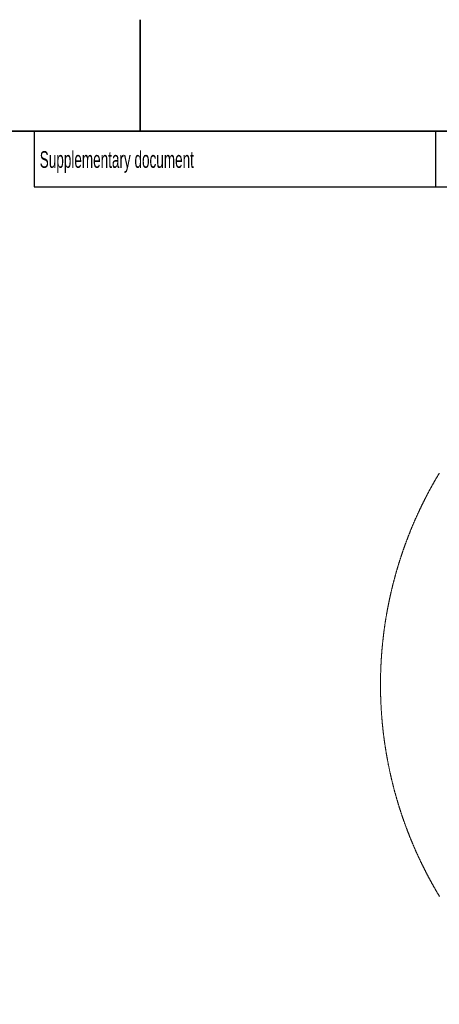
# Model space of a CAD drawing. Header units: millimetres. Extents: x 0 to 12118, y 0 to 8400.
# Tile 122 of 128: x 8734 to 9487, y 6633 to 8400. Entities that reach past the tile are written whole.
import ezdxf

# ---------------------------------------------------------------- set-up
doc = ezdxf.new("R2010")
doc.units = ezdxf.units.MM
doc.header["$LTSCALE"] = 20
doc.styles.add('SLDTEXTSTYLE0', font='TXT', dxfattribs={"width": 0.605})
doc.dimstyles.new('SLDDIMSTYLE11', dxfattribs={"dimtxt": 70, "dimasz": 70, "dimexe": 0, "dimexo": 0.0625, "dimgap": 17.5, "dimtad": 1, "dimdec": 1, "dimlfac": 0.5, "dimrnd": 1e-09, "dimzin": 12, "dimdsep": 46, "dimtxsty": 'SLDTEXTSTYLE0', "dimsah": 1, "dimcen": 0.09, "dimadec": 0, "dimazin": 3, "dimtfac": 1, "dimtofl": 0, "dimtmove": 0, "dimatfit": 3, "dimfxl": 1, "dimfrac": 2, "dimtolj": 1, "dimtzin": 12, "dimarcsym": 0})

# ---------------------------------------------------------------- blocks, each defined once
blk = doc.blocks.new('SW_SYMBOL_HOLE_DEPTH')
at = {"color": 0, "linetype": 'Continuous', "lineweight": 18}
for p, q in [((0, 17500), (16000, 17500)), ((8000, 17500), (8000, 1500)), ((2000, 11100), (8000, 1500)), ((14000, 11100), (8000, 1500))]:
    blk.add_line(p, q, dxfattribs=at)
blk = doc.blocks.new('_D_78')
at = {"color": 7, "linetype": 'Continuous', "lineweight": 0}
for p, q in [((10219.4, 7338.1), (10219.4, 6161.3)), ((9799.4, 7007.2), (9799.4, 6161.3)), ((9799.4, 6191.3), (9073.2, 6191.3)), ((10219.4, 6191.3), (9799.4, 6191.3))]:
    blk.add_line(p, q, dxfattribs=at)
at = {"color": 7, "linetype": 'Continuous', "lineweight": 18}
for points in [[(9799.4, 6191.3), (9869.4, 6181.3), (9869.4, 6201.3)], [(10219.4, 6191.3), (10149.4, 6201.3), (10149.4, 6181.3)]]:
    blk.add_solid(points, dxfattribs=at)
at = {"color": 7, "linetype": 'Continuous', "lineweight": 18, "xscale": 0.0045117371, "yscale": 0.0045117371, "zscale": 0.0045117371, "rotation": 360}
blk.add_blockref('SW_SYMBOL_HOLE_DEPTH', (9479.4, 6201.4), dxfattribs=at)
at = {"color": 7, "linetype": 'Continuous', "lineweight": 18, "char_height": 70, "attachment_point": 1, "style": 'SLDTEXTSTYLE0'}
for s, insert in [('210', (9073.2, 6281.7)), ('(M12', (9259.9, 6281.7)), ('19)', (9576.1, 6281.7))]:
    blk.add_mtext(s, dxfattribs=dict(at, insert=insert))

msp = doc.modelspace()

# ---------------------------------------------------------------- linework, layer by layer
at = {"color": 7, "linetype": 'Continuous', "lineweight": 35}
for p, q in [((8950, 8200), (8950, 8400)), ((11720, 8200), (400, 8200))]:
    msp.add_line(p, q, dxfattribs=at)
at = {"color": 7, "linetype": 'Continuous', "lineweight": 25}
for p, q in [((8760, 8200), (8760, 8100)), ((9480, 8200), (9480, 8100)), ((8760, 8100), (11720, 8100))]:
    msp.add_line(p, q, dxfattribs=at)
at = {"color": 7, "linetype": 'Continuous', "lineweight": 18, "flags": 128}
msp.add_lwpolyline([(9487.096768, 7586.413755), (9486.701112, 7585.756912), (9486.306172, 7585.099831), (9485.911887, 7584.442034), (9485.518258, 7583.783998), (9485.125344, 7583.125486), (9484.733146, 7582.466736), (9484.341603, 7581.807508), (9483.950775, 7581.147804), (9483.560603, 7580.487623), (9483.171147, 7579.827204), (9482.782345, 7579.166307), (9482.39426, 7578.504934), (9482.006829, 7577.843084), (9481.620174, 7577.180996), (9481.234115, 7576.518431), (9480.84883, 7575.855627), (9480.464142, 7575.192347), (9480.080228, 7574.528589), (9479.696971, 7573.864355), (9479.314428, 7573.199882), (9478.932541, 7572.534933), (9478.551369, 7571.869507), (9478.170913, 7571.203842), (9477.791112, 7570.537701), (9477.412027, 7569.871082), (9477.033656, 7569.204225), (9476.655942, 7568.536892), (9476.278942, 7567.86932), (9475.902658, 7567.201271), (9475.52703, 7566.532745), (9475.152176, 7565.863743), (9474.777918, 7565.194502), (9474.404436, 7564.524784), (9474.031609, 7563.854828), (9473.659497, 7563.184395), (9473.2881, 7562.513485), (9472.917419, 7561.842337), (9472.547393, 7561.170711), (9472.178083, 7560.498848), (9471.809488, 7559.826269), (9471.441548, 7559.15369), (9471.074324, 7558.480396), (9470.707875, 7557.806864), (9470.342022, 7557.133093), (9469.976943, 7556.458845), (9469.61258, 7555.784121), (9469.248872, 7555.108919), (9468.88588, 7554.433718), (9468.523603, 7553.757801), (9468.162041, 7553.081646), (9467.801195, 7552.405014), (9467.441004, 7551.728144), (9467.081528, 7551.050796), (9466.722828, 7550.373211), (9466.364782, 7549.695148), (9466.007453, 7549.016609), (9465.650778, 7548.337831), (9465.294879, 7547.658577), (9464.939695, 7546.979084), (9464.585167, 7546.299114), (9464.231413, 7545.618906), (9463.878315, 7544.938221), (9463.525932, 7544.257297), (9463.174265, 7543.575897), (9462.823313, 7542.89402), (9462.473076, 7542.211904), (9462.123554, 7541.52955), (9461.774748, 7540.84672), (9461.426657, 7540.163412), (9461.079281, 7539.479866), (9460.73262, 7538.795843), (9460.386615, 7538.111582), (9460.041385, 7537.426844), (9459.69687, 7536.741867), (9459.353071, 7536.056414), (9459.009927, 7535.370722), (9458.667558, 7534.684792), (9458.325904, 7533.998146), (9457.984965, 7533.3115), (9457.644683, 7532.624378), (9457.305174, 7531.936779), (9456.966382, 7531.248941), (9456.628304, 7530.560627), (9456.290942, 7529.872074), (9455.954295, 7529.183044), (9455.618363, 7528.493776), (9455.283147, 7527.80427), (9454.948645, 7527.114286), (9454.614919, 7526.423826), (9454.281848, 7525.733128), (9453.949552, 7525.04219), (9453.617912, 7524.350777), (9453.287047, 7523.659124), (9452.956896, 7522.966995), (9452.627462, 7522.274628), (9452.298742, 7521.581783), (9451.970738, 7520.8887), (9451.643448, 7520.195379), (9451.316875, 7519.501581), (9450.991076, 7518.807545), (9450.665992, 7518.113031), (9450.341623, 7517.41828), (9450.01797, 7516.723051), (9449.695032, 7516.027584), (9449.37281, 7515.331879), (9449.051362, 7514.635696), (9448.730629, 7513.939276), (9448.410612, 7513.242378), (9448.09131, 7512.545242), (9447.772723, 7511.847868), (9447.454911, 7511.150017), (9447.137814, 7510.451927), (9446.821433, 7509.753361), (9446.505767, 7509.054556), (9446.190816, 7508.355513), (9445.876639, 7507.655992), (9445.563179, 7506.956234), (9445.250433, 7506.255999), (9444.938462, 7505.555763), (9444.627147, 7504.854813), (9444.316667, 7504.153862), (9444.006842, 7503.452434), (9443.697732, 7502.750769), (9443.389397, 7502.048626), (9443.081778, 7501.346245), (9442.774933, 7500.643625), (9442.468804, 7499.940529), (9442.163389, 7499.237194), (9441.85869, 7498.533621), (9441.554766, 7497.829571), (9441.251557, 7497.125282), (9440.949064, 7496.420755), (9440.647345, 7495.715752), (9440.346342, 7495.010509), (9440.046054, 7494.305029), (9439.74654, 7493.599071), (9439.447742, 7492.892876), (9439.149659, 7492.186441), (9438.852351, 7491.479769), (9438.555759, 7490.772619), (9438.259941, 7490.065231), (9437.964838, 7489.357367), (9437.670451, 7488.649502), (9437.376838, 7487.94116), (9437.083941, 7487.232342), (9436.791819, 7486.523523), (9436.500412, 7485.814228), (9436.20972, 7485.104694), (9435.919803, 7484.394684), (9435.630601, 7483.684673), (9435.342174, 7482.974186), (9435.054463, 7482.26346), (9434.767466, 7481.552257), (9434.481245, 7480.841055), (9434.195798, 7480.129375), (9433.911067, 7479.417458), (9433.627051, 7478.705063), (9433.343809, 7477.992668), (9433.061283, 7477.279797), (9432.779532, 7476.566687), (9432.498496, 7475.8531), (9432.218235, 7475.139513), (9431.938689, 7474.425449), (9431.659918, 7473.711147), (9431.381863, 7472.996607), (9431.104582, 7472.281589), (9430.828076, 7471.566334), (9430.552226, 7470.851078), (9430.27721, 7470.135345), (9430.002909, 7469.419136), (9429.729324, 7468.702927), (9429.456514, 7467.98624), (9429.184418, 7467.269316), (9428.913158, 7466.552153), (9428.642553, 7465.834751), (9428.372722, 7465.116873), (9428.103667, 7464.398994), (9427.835327, 7463.680639), (9427.567762, 7462.962046), (9427.300971, 7462.243214), (9427.034896, 7461.524143), (9426.769536, 7460.804596), (9426.505011, 7460.085049), (9426.241141, 7459.365025), (9425.978106, 7458.644762), (9425.715786, 7457.924261), (9425.45424, 7457.203522), (9425.193411, 7456.482305), (9424.933355, 7455.761089), (9424.674016, 7455.039396), (9424.415451, 7454.317465), (9424.157661, 7453.595295), (9423.900645, 7452.872887), (9423.644345, 7452.15024), (9423.38882, 7451.427355), (9423.13401, 7450.704231), (9422.879975, 7449.980631), (9422.626715, 7449.25703), (9422.37417, 7448.532953), (9422.1224, 7447.808638), (9421.871405, 7447.084084), (9421.621125, 7446.359291), (9421.37168, 7445.63426), (9421.12289, 7444.908991), (9420.874935, 7444.183245), (9420.627695, 7443.457498), (9420.38123, 7442.731514), (9420.135539, 7442.005053), (9419.890564, 7441.278591), (9419.646364, 7440.551653), (9419.402938, 7439.824476), (9419.160288, 7439.097061), (9418.918353, 7438.369408), (9418.677192, 7437.641754), (9418.436807, 7436.913624), (9418.197137, 7436.185255), (9417.958241, 7435.456409), (9417.720121, 7434.727564), (9417.482775, 7433.99848), (9417.246204, 7433.269157), (9417.010348, 7432.539597), (9416.775268, 7431.809797), (9416.540962, 7431.079521), (9416.307431, 7430.349245), (9416.074615, 7429.61873), (9415.842574, 7428.887739), (9415.611308, 7428.156748), (9415.380817, 7427.425518), (9415.151101, 7426.693811), (9414.9221, 7425.962105), (9414.693874, 7425.229921), (9414.466422, 7424.497738), (9414.239746, 7423.765316), (9414.013844, 7423.032417), (9413.788658, 7422.299519), (9413.564306, 7421.566381), (9413.340669, 7420.832767), (9413.117808, 7420.099153), (9412.895721, 7419.365301), (9412.674349, 7418.63121), (9412.453812, 7417.896643), (9412.23399, 7417.162075), (9412.015002, 7416.427269), (9411.79673, 7415.692224), (9411.579233, 7414.956942), (9411.36251, 7414.22142), (9411.146563, 7413.48566), (9410.93133, 7412.749662), (9410.716932, 7412.013545), (9410.50325, 7411.27707), (9410.290402, 7410.540476), (9410.078269, 7409.803643), (9409.866911, 7409.066572), (9409.656327, 7408.329263), (9409.446519, 7407.591715), (9409.237486, 7406.853929), (9409.029167, 7406.116023), (9408.821684, 7405.377879), (9408.614975, 7404.639497), (9408.408981, 7403.900876), (9408.203822, 7403.162017), (9407.999378, 7402.423038), (9407.795709, 7401.683702), (9407.592874, 7400.944247), (9407.390755, 7400.204673), (9407.18941, 7399.464741), (9406.988841, 7398.724689), (9406.789046, 7397.9844), (9406.590026, 7397.243872), (9406.391781, 7396.503105), (9406.194311, 7395.762219), (9405.997615, 7395.021095), (9405.801695, 7394.279733), (9405.606549, 7393.538251), (9405.412179, 7392.796531), (9405.218523, 7392.054572), (9405.025702, 7391.312375), (9404.833656, 7390.570059), (9404.642385, 7389.827504), (9404.451888, 7389.08483), (9404.262167, 7388.341799), (9404.07316, 7387.598767), (9403.884988, 7386.855378), (9403.697591, 7386.11187), (9403.510969, 7385.368123), (9403.325122, 7384.624257), (9403.14005, 7383.880153), (9402.955752, 7383.13581), (9402.772229, 7382.391348), (9402.589481, 7381.646647), (9402.407508, 7380.901709), (9402.22631, 7380.15665), (9402.045887, 7379.411354), (9401.866239, 7378.665938), (9401.687365, 7377.920284), (9401.509326, 7377.174511), (9401.332002, 7376.428499), (9401.155453, 7375.682368), (9400.979739, 7374.935999), (9400.80474, 7374.189391), (9400.630575, 7373.442664), (9400.457125, 7372.695699), (9400.28451, 7371.948614), (9400.11267, 7371.20141), (9399.941605, 7370.453968), (9399.771314, 7369.706287), (9399.601799, 7368.958487), (9399.433058, 7368.210449), (9399.265092, 7367.462292), (9399.097961, 7366.714015), (9398.931544, 7365.9655), (9398.765963, 7365.216746), (9398.601096, 7364.467874), (9398.437064, 7363.718882), (9398.273807, 7362.969651), (9398.111325, 7362.220302), (9397.949618, 7361.470833), (9397.788685, 7360.721126), (9397.628587, 7359.97118), (9397.469204, 7359.221115), (9397.310656, 7358.470931), (9397.152882, 7357.720628), (9396.995824, 7356.970086), (9396.83966, 7356.219306), (9396.684211, 7355.468526), (9396.529537, 7354.717388), (9396.375638, 7353.96625), (9396.222573, 7353.214874), (9396.070283, 7352.463379), (9395.918768, 7351.711764), (9395.768028, 7350.959911), (9395.618063, 7350.207939), (9395.468872, 7349.455848), (9395.320516, 7348.703518), (9395.172935, 7347.951069), (9395.026129, 7347.198501), (9394.880098, 7346.445694), (9394.734841, 7345.692768), (9394.590359, 7344.939723), (9394.446712, 7344.186559), (9394.30384, 7343.433275), (9394.161742, 7342.679753), (9394.02042, 7341.926112), (9393.879932, 7341.172233), (9393.740159, 7340.418353), (9393.60122, 7339.664235), (9393.463057, 7338.909998), (9393.325668, 7338.155642), (9393.189054, 7337.401166), (9393.053275, 7336.646452), (9392.91827, 7335.891619), (9392.784041, 7335.136666), (9392.650586, 7334.381595), (9392.517965, 7333.626404), (9392.38606, 7332.871094), (9392.25499, 7332.115545), (9392.124694, 7331.359878), (9391.995233, 7330.604091), (9391.866487, 7329.848185), (9391.738575, 7329.092159), (9391.611438, 7328.336015), (9391.485077, 7327.579751), (9391.359549, 7326.823249), (9391.234797, 7326.066747), (9391.110819, 7325.310006), (9390.987616, 7324.553266), (9390.865188, 7323.796287), (9390.743595, 7323.039188), (9390.622776, 7322.281971), (9390.502732, 7321.524634), (9390.383523, 7320.767178), (9390.265089, 7320.009603), (9390.147429, 7319.251909), (9390.030544, 7318.494096), (9389.914494, 7317.736163), (9389.799159, 7316.978111), (9389.684718, 7316.219821), (9389.570993, 7315.461531), (9389.458101, 7314.703121), (9389.345985, 7313.944592), (9389.234644, 7313.185945), (9389.124077, 7312.427177), (9389.014345, 7311.668291), (9388.905388, 7310.909285), (9388.797205, 7310.150161), (9388.689857, 7309.390917), (9388.583284, 7308.631554), (9388.477486, 7307.87219), (9388.372522, 7307.112589), (9388.268333, 7306.352868), (9388.164919, 7305.593147), (9388.06228, 7304.833188), (9387.960475, 7304.073229), (9387.859445, 7303.31315), (9387.75919, 7302.552953), (9387.65977, 7301.792636), (9387.561124, 7301.0322), (9387.463253, 7300.271764), (9387.366217, 7299.511089), (9387.269896, 7298.750415), (9387.174469, 7297.989621), (9387.079757, 7297.228708), (9386.98588, 7296.467676), (9386.892777, 7295.706525), (9386.800509, 7294.945373), (9386.708956, 7294.183984), (9386.618238, 7293.422594), (9386.528354, 7292.661085), (9386.439245, 7291.899576), (9386.350911, 7291.137829), (9386.263352, 7290.376081), (9386.176627, 7289.614215), (9386.090677, 7288.852229), (9386.005562, 7288.090243), (9385.921162, 7287.328138), (9385.837656, 7286.565914), (9385.754865, 7285.803571), (9385.672908, 7285.041227), (9385.591727, 7284.278765), (9385.51138, 7283.516183), (9385.431748, 7282.753482), (9385.35301, 7281.990781), (9385.274988, 7281.227961), (9385.1978, 7280.46514), (9385.121387, 7279.702082), (9385.045808, 7278.939142), (9384.971004, 7278.175964), (9384.896975, 7277.412786), (9384.823781, 7276.649489), (9384.751361, 7275.886073), (9384.679776, 7275.122657), (9384.608906, 7274.35924), (9384.53893, 7273.595586), (9384.469669, 7272.831931), (9384.401243, 7272.068276), (9384.333592, 7271.304383), (9384.266775, 7270.540609), (9384.200733, 7269.776597), (9384.135466, 7269.012585), (9384.071034, 7268.248572), (9384.007376, 7267.484441), (9383.944553, 7266.72019), (9383.882504, 7265.955939), (9383.821231, 7265.191569), (9383.760732, 7264.427199), (9383.701068, 7263.66271), (9383.642238, 7262.898221), (9383.584183, 7262.133613), (9383.526903, 7261.369004), (9383.470398, 7260.604277), (9383.414727, 7259.839549), (9383.359891, 7259.074702), (9383.30577, 7258.309855), (9383.252483, 7257.544889), (9383.200031, 7256.779923), (9383.148354, 7256.014957), (9383.097451, 7255.249872), (9383.047383, 7254.484668), (9382.99809, 7253.719463), (9382.949572, 7252.954259), (9382.901888, 7252.188935), (9382.85498, 7251.423612), (9382.808905, 7250.658169), (9382.763606, 7249.892726), (9382.719081, 7249.127283), (9382.675391, 7248.361721), (9382.632476, 7247.596159), (9382.590395, 7246.830478), (9382.549089, 7246.064796), (9382.508617, 7245.299115), (9382.468861, 7244.533315), (9382.429999, 7243.767633), (9382.391852, 7243.001714), (9382.354539, 7242.235913), (9382.318061, 7241.469994), (9382.282358, 7240.703955), (9382.247429, 7239.938035), (9382.213336, 7239.171996), (9382.180017, 7238.405957), (9382.147473, 7237.639799), (9382.115763, 7236.87376), (9382.084888, 7236.107602), (9382.054728, 7235.341325), (9382.025402, 7234.575167), (9381.996911, 7233.808889), (9381.969195, 7233.042612), (9381.942254, 7232.276335), (9381.916147, 7231.509938), (9381.890815, 7230.743542), (9381.866317, 7229.977145), (9381.842595, 7229.210749), (9381.819707, 7228.444352), (9381.797534, 7227.677836), (9381.776255, 7226.91144), (9381.755691, 7226.144924), (9381.736022, 7225.378289), (9381.717067, 7224.611773), (9381.698948, 7223.845258), (9381.681603, 7223.078623), (9381.665092, 7222.311988), (9381.649416, 7221.545472), (9381.634455, 7220.778718), (9381.620329, 7220.012083), (9381.607037, 7219.245448), (9381.59452, 7218.478813), (9381.582778, 7217.712059), (9381.57187, 7216.945424), (9381.561738, 7216.17867), (9381.55238, 7215.411916), (9381.543856, 7214.645162), (9381.536167, 7213.878407), (9381.529253, 7213.111653), (9381.523114, 7212.344899), (9381.517809, 7211.578145), (9381.513279, 7210.811391), (9381.509524, 7210.044637), (9381.506603, 7209.277883), (9381.504517, 7208.511128), (9381.503146, 7207.744255), (9381.502669, 7206.977501), (9381.502908, 7206.210747), (9381.503981, 7205.443993), (9381.505888, 7204.677119), (9381.50857, 7203.910365), (9381.512027, 7203.143611), (9381.516319, 7202.376857), (9381.521385, 7201.610103), (9381.527227, 7200.843348), (9381.533902, 7200.076594), (9381.541412, 7199.30984), (9381.549698, 7198.543086), (9381.558757, 7197.776332), (9381.568652, 7197.009578), (9381.579321, 7196.242943), (9381.590765, 7195.476189), (9381.603044, 7194.709554), (9381.616157, 7193.9428), (9381.629985, 7193.176165), (9381.644707, 7192.40953), (9381.660145, 7191.642895), (9381.676417, 7190.87626), (9381.693524, 7190.109744), (9381.711405, 7189.343109), (9381.730061, 7188.576593), (9381.749552, 7187.810078), (9381.769817, 7187.043562), (9381.790858, 7186.277046), (9381.812733, 7185.51053), (9381.835442, 7184.744134), (9381.858926, 7183.977737), (9381.883186, 7183.211341), (9381.908279, 7182.444944), (9381.934147, 7181.678548), (9381.960791, 7180.91227), (9381.988268, 7180.145993), (9382.016521, 7179.379716), (9382.045608, 7178.613439), (9382.07547, 7177.84728), (9382.106166, 7177.081122), (9382.137578, 7176.314964), (9382.169884, 7175.548925), (9382.202964, 7174.782767), (9382.23682, 7174.016728), (9382.27145, 7173.250809), (9382.306915, 7172.48477), (9382.343214, 7171.71885), (9382.380229, 7170.95293), (9382.418137, 7170.18713), (9382.456761, 7169.421329), (9382.496219, 7168.655529), (9382.536512, 7167.889848), (9382.57758, 7167.124166), (9382.619422, 7166.358485), (9382.662039, 7165.592923), (9382.705491, 7164.827361), (9382.749777, 7164.061918), (9382.794839, 7163.296356), (9382.840675, 7162.531033), (9382.887285, 7161.76559), (9382.934731, 7161.000266), (9382.98301, 7160.235062), (9383.032065, 7159.469857), (9383.081895, 7158.704653), (9383.132499, 7157.939568), (9383.183938, 7157.174482), (9383.236211, 7156.409516), (9383.289259, 7155.64455), (9383.343082, 7154.879703), (9383.39768, 7154.114857), (9383.453112, 7153.35001), (9383.509379, 7152.585282), (9383.566361, 7151.820674), (9383.624178, 7151.056066), (9383.682829, 7150.291576), (9383.742254, 7149.527087), (9383.802455, 7148.762598), (9383.863431, 7147.998347), (9383.925241, 7147.233977), (9383.987885, 7146.469727), (9384.051304, 7145.705595), (9384.115499, 7144.941583), (9384.180468, 7144.17757), (9384.246271, 7143.413558), (9384.31285, 7142.649665), (9384.380262, 7141.885891), (9384.44845, 7141.122117), (9384.517413, 7140.358462), (9384.58721, 7139.594808), (9384.657782, 7138.831272), (9384.729128, 7138.067856), (9384.80131, 7137.304439), (9384.874266, 7136.541142), (9384.948056, 7135.777965), (9385.022622, 7135.014787), (9385.097962, 7134.251728), (9385.174137, 7133.488669), (9385.251086, 7132.725849), (9385.328811, 7131.963029), (9385.40737, 7131.200209), (9385.486704, 7130.437508), (9385.566812, 7129.674926), (9385.647755, 7128.912463), (9385.729473, 7128.150001), (9385.811966, 7127.387776), (9385.895293, 7126.625433), (9385.979396, 7125.863328), (9386.064273, 7125.101223), (9386.149984, 7124.339237), (9386.23647, 7123.577371), (9386.323791, 7122.815623), (9386.411827, 7122.053876), (9386.500698, 7121.292248), (9386.590403, 7120.530739), (9386.680883, 7119.769349), (9386.772137, 7119.007959), (9386.864167, 7118.246689), (9386.957031, 7117.485657), (9387.05067, 7116.724505), (9387.145084, 7115.963592), (9387.240332, 7115.202799), (9387.336355, 7114.442005), (9387.433153, 7113.681331), (9387.530785, 7112.920775), (9387.629192, 7112.160339), (9387.728375, 7111.400022), (9387.828391, 7110.639825), (9387.929183, 7109.879627), (9388.030749, 7109.119668), (9388.13309, 7108.359709), (9388.236266, 7107.599869), (9388.340216, 7106.840267), (9388.444942, 7106.080666), (9388.550501, 7105.321183), (9388.656836, 7104.56182), (9388.763946, 7103.802457), (9388.87189, 7103.043332), (9388.980609, 7102.284326), (9389.090102, 7101.52544), (9389.200371, 7100.766554), (9389.311474, 7100.007906), (9389.423352, 7099.249258), (9389.536005, 7098.490848), (9389.649492, 7097.732558), (9389.763694, 7096.974268), (9389.878731, 7096.216216), (9389.994603, 7095.458164), (9390.111189, 7094.700351), (9390.228611, 7093.942537), (9390.346807, 7093.184962), (9390.465837, 7092.427506), (9390.585583, 7091.670051), (9390.706163, 7090.912833), (9390.827518, 7090.155735), (9390.949708, 7089.398756), (9391.072612, 7088.641896), (9391.196352, 7087.885156), (9391.320925, 7087.128534), (9391.446214, 7086.372032), (9391.572338, 7085.615768), (9391.699176, 7084.859505), (9391.82685, 7084.103479), (9391.955357, 7083.347454), (9392.08458, 7082.591667), (9392.214637, 7081.835999), (9392.34547, 7081.080451), (9392.477077, 7080.325022), (9392.609518, 7079.569831), (9392.742735, 7078.81464), (9392.876666, 7078.059688), (9393.011492, 7077.304854), (9393.147033, 7076.55014), (9393.283349, 7075.795546), (9393.420499, 7075.041189), (9393.558424, 7074.286833), (9393.697124, 7073.532715), (9393.836659, 7072.778716), (9393.976908, 7072.024956), (9394.117993, 7071.271195), (9394.259852, 7070.517673), (9394.402485, 7069.764271), (9394.545894, 7069.010987), (9394.690138, 7068.257942), (9394.835096, 7067.505016), (9394.980889, 7066.75221), (9395.127457, 7065.999522), (9395.274799, 7065.247073), (9395.422977, 7064.494743), (9395.571869, 7063.742533), (9395.721596, 7062.990441), (9395.872098, 7062.238588), (9396.023374, 7061.486974), (9396.175426, 7060.735359), (9396.328252, 7059.983983), (9396.481913, 7059.232726), (9396.636289, 7058.481708), (9396.791499, 7057.730689), (9396.947485, 7056.980028), (9397.104245, 7056.229367), (9397.26178, 7055.478945), (9397.420149, 7054.728761), (9397.579234, 7053.978577), (9397.739154, 7053.22875), (9397.899788, 7052.478924), (9398.061257, 7051.729336), (9398.223501, 7050.979986), (9398.38652, 7050.230637), (9398.550313, 7049.481645), (9398.714941, 7048.732653), (9398.880284, 7047.983899), (9399.046462, 7047.235384), (9399.213355, 7046.486988), (9399.381083, 7045.738711), (9399.549585, 7044.990673), (9399.718862, 7044.242873), (9399.888914, 7043.495192), (9400.059741, 7042.747631), (9400.231343, 7042.000308), (9400.40372, 7041.253223), (9400.576871, 7040.506139), (9400.750857, 7039.759412), (9400.925558, 7039.012804), (9401.101094, 7038.266315), (9401.277345, 7037.520065), (9401.45443, 7036.774054), (9401.63229, 7036.028161), (9401.810866, 7035.282507), (9401.990276, 7034.536972), (9402.170461, 7033.791676), (9402.351421, 7033.046498), (9402.533155, 7032.301559), (9402.715665, 7031.556859), (9402.898949, 7030.812278), (9403.083008, 7030.067935), (9403.267842, 7029.323831), (9403.453451, 7028.579845), (9403.639835, 7027.835979), (9403.826993, 7027.092471), (9404.014927, 7026.349082), (9404.203635, 7025.605812), (9404.393178, 7024.862781), (9404.583436, 7024.119987), (9404.774469, 7023.377433), (9404.966276, 7022.634997), (9405.158859, 7021.8928), (9405.352216, 7021.150842), (9405.546408, 7020.409002), (9405.741315, 7019.667401), (9405.936998, 7018.926039), (9406.133454, 7018.184795), (9406.330686, 7017.44391), (9406.528693, 7016.703143), (9406.727474, 7015.962496), (9406.927031, 7015.222206), (9407.127362, 7014.482036), (9407.328408, 7013.742104), (9407.530289, 7013.002291), (9407.732945, 7012.262835), (9407.936376, 7011.523499), (9408.140522, 7010.784402), (9408.345502, 7010.045543), (9408.551198, 7009.306803), (9408.757728, 7008.56842), (9408.964973, 7007.830157), (9409.172993, 7007.092133), (9409.381848, 7006.354346), (9409.591418, 7005.616679), (9409.801763, 7004.87937), (9410.012882, 7004.142179), (9410.224717, 7003.405228), (9410.437387, 7002.668633), (9410.650831, 7001.932039), (9410.86499, 7001.195803), (9411.079925, 7000.459804), (9411.295694, 6999.723926), (9411.512178, 6998.988404), (9411.729437, 6998.253002), (9411.94747, 6997.517958), (9412.166219, 6996.783032), (9412.385803, 6996.048346), (9412.606161, 6995.313897), (9412.827235, 6994.579687), (9413.049083, 6993.845715), (9413.271707, 6993.111863), (9413.495105, 6992.378368), (9413.719278, 6991.645112), (9413.944166, 6990.912094), (9414.169829, 6990.179195), (9414.396327, 6989.446654), (9414.62354, 6988.714352), (9414.851468, 6987.982168), (9415.080231, 6987.250342), (9415.309709, 6986.518636), (9415.540021, 6985.787287), (9415.771049, 6985.056176), (9416.002851, 6984.325185), (9416.235369, 6983.594551), (9416.468721, 6982.864156), (9416.702788, 6982.133999), (9416.937631, 6981.40408), (9417.173248, 6980.6744), (9417.40958, 6979.944839), (9417.646688, 6979.215755), (9417.88457, 6978.486791), (9418.123227, 6977.758064), (9418.362659, 6977.029576), (9418.602806, 6976.301446), (9418.843728, 6975.573435), (9419.085425, 6974.845781), (9419.327837, 6974.118247), (9419.571083, 6973.39107), (9419.815045, 6972.664132), (9420.059722, 6971.937432), (9420.305234, 6971.21109), (9420.55146, 6970.484867), (9420.798462, 6969.759002), (9421.046179, 6969.033375), (9421.29473, 6968.307867), (9421.543997, 6967.582836), (9421.793979, 6966.857924), (9422.044736, 6966.133251), (9422.296267, 6965.408935), (9422.548574, 6964.684858), (9422.801595, 6963.961019), (9423.055452, 6963.237419), (9423.309963, 6962.514176), (9423.56531, 6961.791172), (9423.821371, 6961.068406), (9424.078148, 6960.345879), (9424.3357, 6959.623589), (9424.594026, 6958.901658), (9424.853128, 6958.179965), (9425.112944, 6957.45851), (9425.373536, 6956.737413), (9425.634843, 6956.016555), (9425.896924, 6955.295935), (9426.159781, 6954.575553), (9426.423352, 6953.855529), (9426.687699, 6953.135743), (9426.95282, 6952.416315), (9427.218657, 6951.697006), (9427.485209, 6950.978055), (9427.752596, 6950.259461), (9428.020638, 6949.540987), (9428.289514, 6948.82287), (9428.559106, 6948.105111), (9428.829413, 6947.38759), (9429.100495, 6946.670308), (9429.372352, 6945.953264), (9429.644924, 6945.236578), (9429.918271, 6944.520249), (9430.192333, 6943.80404), (9430.46717, 6943.088188), (9430.742722, 6942.372694), (9431.019049, 6941.657438), (9431.296092, 6940.942421), (9431.573909, 6940.227761), (9431.852501, 6939.51334), (9432.131749, 6938.799276), (9432.411831, 6938.085451), (9432.692629, 6937.371864), (9432.974141, 6936.658635), (9433.256429, 6935.945764), (9433.539432, 6935.23313), (9433.823209, 6934.520736), (9434.107702, 6933.808699), (9434.39297, 6933.0969), (9434.678953, 6932.385459), (9434.965711, 6931.674375), (9435.253184, 6930.96353), (9435.541373, 6930.252924), (9435.830336, 6929.542675), (9436.120015, 6928.832784), (9436.410468, 6928.123131), (9436.701637, 6927.413716), (9436.99358, 6926.704659), (9437.286239, 6925.99596), (9437.579673, 6925.287499), (9437.873762, 6924.579396), (9438.168686, 6923.871651), (9438.464265, 6923.164024), (9438.76062, 6922.456875), (9439.057749, 6921.749964), (9439.355534, 6921.04341), (9439.654093, 6920.337095), (9439.953428, 6919.631138), (9440.253478, 6918.925538), (9440.554243, 6918.220177), (9440.855723, 6917.515173), (9441.157978, 6916.810527), (9441.460949, 6916.106119), (9441.764694, 6915.402069), (9442.069154, 6914.698257), (9442.37433, 6913.994803), (9442.680221, 6913.291707), (9442.986887, 6912.588968), (9443.294268, 6911.886468), (9443.602365, 6911.184325), (9443.911236, 6910.48254), (9444.220822, 6909.780993), (9444.531124, 6909.079804), (9444.842201, 6908.378973), (9445.153933, 6907.67838), (9445.46644, 6906.978145), (9445.779663, 6906.278267), (9446.09366, 6905.578747), (9446.408373, 6904.879465), (9446.7238, 6904.180541), (9447.039943, 6903.481975), (9447.356802, 6902.783766), (9447.674435, 6902.085915), (9447.992783, 6901.388302), (9448.311847, 6900.691047), (9448.631626, 6899.994149), (9448.95218, 6899.297609), (9449.273389, 6898.601308), (9449.595373, 6897.905364), (9449.918073, 6897.209778), (9450.241488, 6896.514549), (9450.565677, 6895.819678), (9450.890523, 6895.125165), (9451.216143, 6894.43089), (9451.542478, 6893.737092), (9451.869529, 6893.043532), (9452.197295, 6892.35033), (9452.525776, 6891.657486), (9452.854972, 6890.96488), (9453.184944, 6890.272751), (9453.515571, 6889.580979), (9453.846973, 6888.889446), (9454.17909, 6888.19839), (9454.511922, 6887.507572), (9454.84547, 6886.817112), (9455.179732, 6886.127009), (9455.514711, 6885.437264), (9455.850404, 6884.747877), (9456.186813, 6884.058847), (9456.523996, 6883.370175), (9456.861835, 6882.681861), (9457.20039, 6881.993904), (9457.539719, 6881.306186), (9457.879704, 6880.618944), (9458.220463, 6879.93206), (9458.561879, 6879.245415), (9458.904069, 6878.559246), (9459.246915, 6877.873435), (9459.590536, 6877.187862), (9459.934872, 6876.502767), (9460.279863, 6875.818028), (9460.62563, 6875.133648), (9460.972052, 6874.449506), (9461.319249, 6873.76584), (9461.667102, 6873.082533), (9462.01567, 6872.399583), (9462.365013, 6871.71699), (9462.715011, 6871.034756), (9463.065725, 6870.352879), (9463.417214, 6869.671359), (9463.769358, 6868.990197), (9464.122217, 6868.309393), (9464.475792, 6867.629065), (9464.830022, 6866.948976), (9465.185028, 6866.269364), (9465.540748, 6865.59011), (9465.897124, 6864.911094), (9466.254275, 6864.232554), (9466.612082, 6863.554373), (9466.970604, 6862.876668), (9467.329841, 6862.199202), (9467.689794, 6861.522093), (9468.050461, 6860.845461), (9468.411785, 6860.169187), (9468.773883, 6859.49327), (9469.136637, 6858.817711), (9469.500106, 6858.142509), (9469.86429, 6857.467785), (9470.22913, 6856.793299), (9470.594745, 6856.119289), (9470.961016, 6855.445638), (9471.328002, 6854.772463), (9471.695703, 6854.099526), (9472.064059, 6853.427067), (9472.433191, 6852.754965), (9472.802978, 6852.08322), (9473.173481, 6851.411953), (9473.544639, 6850.740924), (9473.916572, 6850.070372), (9474.28916, 6849.400177), (9474.662464, 6848.730459), (9475.036424, 6848.061099), (9475.411099, 6847.392096), (9475.786489, 6846.723452), (9476.162594, 6846.055164), (9476.539355, 6845.387354), (9476.916831, 6844.719901), (9477.295023, 6844.052925), (9477.673929, 6843.386307), (9478.053492, 6842.720046), (9478.43371, 6842.054143), (9478.814703, 6841.388717), (9479.196351, 6840.723648), (9479.578655, 6840.059056), (9479.961734, 6839.394703), (9480.34541, 6838.730946), (9480.729859, 6838.067427), (9481.114965, 6837.404385), (9481.500786, 6836.7417), (9481.887262, 6836.079493), (9482.274454, 6835.417643), (9482.662361, 6834.75615), (9483.050924, 6834.095135), (9483.440142, 6833.434477), (9483.830135, 6832.774296), (9484.220725, 6832.114472), (9484.612089, 6831.455007), (9485.004049, 6830.796018), (9485.396784, 6830.137505), (9485.790175, 6829.479232), (9486.184221, 6828.821435), (9486.578982, 6828.164115), (9486.9744, 6827.507153), (9487.370532, 6826.850667)], dxfattribs=at)

# ---------------------------------------------------------------- texts
at = {"color": 7, "linetype": 'Continuous', "lineweight": 0, "insert": (8770.017011, 8164.144153), "char_height": 30, "attachment_point": 1, "style": 'SLDTEXTSTYLE0'}
msp.add_mtext('Supplementary document', dxfattribs=at)

# ---------------------------------------------------------------- dimensions: what is measured, and where the dimension line sits
at = {"color": 7, "linetype": 'Continuous', "lineweight": 18}
dim = msp.add_linear_dim(base=(9799.448504, 6191.250502), p1=(10219.448504, 7342.103245), p2=(9799.448504, 7011.17322), text='<> (M12{\\fGDT;x}19)', dimstyle='SLDDIMSTYLE11', dxfattribs=at)
dim.commit()
dim.dimension.update_dxf_attribs({"geometry": '_D_78', "text_midpoint": (9394.123301, 6191.250502), "dimtype": 160})

doc.saveas('drawing.dxf')
